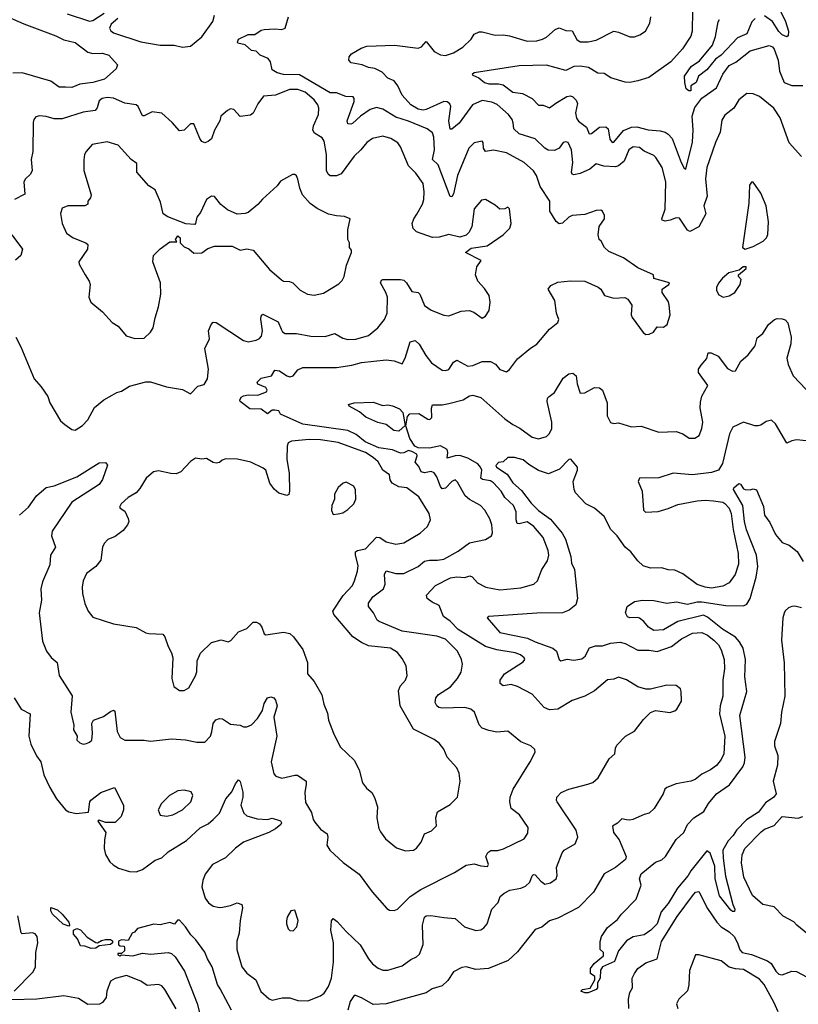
# Model space of a CAD drawing. Extents: x 2143765 to 2212931, y 878955 to 1017455.
# Tile 170 of 256: x 2149499 to 2154356, y 970142 to 976287. Entities that reach past the tile are written whole.
import ezdxf

# ---------------------------------------------------------------- set-up
doc = ezdxf.new("R2010")
doc.units = 0

msp = doc.modelspace()

# ---------------------------------------------------------------- linework, layer by layer
at = {"layer": '0CON20XD'}
for points in [[(2153696.7, 976345), (2153694.4, 976215), (2153685, 976184.2), (2153634, 976106), (2153560.4, 976025), (2153422.9, 975927.1), (2153355.3, 975904.7), (2153305, 975895.4), (2153275, 975896.9), (2153186, 975925), (2153145, 975951.9), (2153105, 975953.8), (2153048.1, 975988.1), (2152995, 975998.1), (2152955.2, 975994.8), (2152905, 975970.5), (2152785, 976003.3), (2152615, 975998.6), (2152335, 975956.2), (2152321.2, 975945), (2152325, 975940), (2152362.5, 975925), (2152399.2, 975895), (2152425, 975886.6), (2152485, 975886.7), (2152515, 975880), (2152575, 975834), (2152636.2, 975826.2), (2152696, 975796), (2152735, 975754), (2152765, 975754.3), (2152805, 975738), (2152843.2, 975766.8), (2152911.6, 975808.4), (2152935, 975812.2), (2152950.5, 975805), (2152970.8, 975785), (2152978.9, 975765), (2152966.9, 975705), (2152973.1, 975673.1), (2152985, 975653.8), (2153035, 975616.9), (2153052, 975575), (2153065, 975577.8), (2153115, 975616.1), (2153155, 975618.5), (2153169.6, 975605), (2153181.2, 975541.2), (2153195, 975520.6), (2153205, 975522.2), (2153265, 975594.7), (2153315, 975616.5), (2153348.5, 975618.5), (2153419.1, 975599.1), (2153495, 975592.8), (2153525, 975584.6), (2153545, 975572.1), (2153568.7, 975545), (2153624.6, 975395), (2153645, 975360), (2153655, 975354.2), (2153695, 975522.5), (2153700.4, 975599.6), (2153694.7, 975685.3), (2153711.4, 975738.6), (2153755, 975796.9), (2153845, 975861.5), (2153885, 975947.8), (2153925, 976000.8), (2153967.1, 976022.9), (2154055, 976093.3), (2154175, 976125.8), (2154195, 976118.6), (2154205, 976104), (2154229.7, 976035), (2154239, 975965), (2154268.8, 975895), (2154315, 975876.2), (2154383.9, 975876.1)], [(2154231.5, 976365), (2154277.1, 976275), (2154295.8, 976215), (2154293.8, 976186.2), (2154285, 976180), (2154255, 976193.5), (2154235, 976213.3), (2154195.6, 976275.6), (2154145, 976311.2)], [(2149425, 976305.4), (2149525, 976261.1), (2149725, 976186.6), (2149775, 976162.3), (2149845.3, 976145.3), (2149925, 976084.4), (2149955, 976076.9), (2150015, 976078.5), (2150055, 976065.6), (2150110, 976005), (2150100, 975980), (2150027.5, 975915), (2149955, 975894.5), (2149874.5, 975885.5), (2149825, 975864.3), (2149785, 975866), (2149745, 975865.8), (2149692.7, 975902.7), (2149515, 975956.5), (2149455.9, 975954.1)], [(2149794.5, 976324.5), (2149935, 976276.9), (2149955, 976282.2), (2150025, 976326.9)], [(2150110.6, 976295), (2150069.9, 976260.1), (2150058.5, 976235), (2150066.9, 976216.9), (2150084, 976205), (2150255, 976148.2), (2150375, 976128), (2150461.7, 976128.3), (2150515, 976115.5)], [(2150515, 976115.5), (2150565, 976121.1), (2150635, 976180.6), (2150704.3, 976275), (2150714.3, 976315)], [(2152807, 975093), (2152806.9, 975155), (2152746.2, 975246.2), (2152723.3, 975315), (2152705, 975344.3), (2152646.7, 975396.7), (2152535.3, 975455.3), (2152455, 975472.3), (2152405, 975464), (2152393.1, 975485), (2152391.2, 975521.2), (2152385, 975530), (2152335, 975518.5), (2152300, 975485), (2152229.6, 975315), (2152205, 975200), (2152195, 975182), (2152185, 975184.2), (2152110.5, 975380.5), (2152073.5, 975415), (2152087, 975475), (2152083.5, 975553.5), (2152075, 975581.4), (2152040, 975605), (2151923.7, 975653.7), (2151845, 975678), (2151765, 975728.7), (2151725, 975739.6), (2151685, 975727.3), (2151624.8, 975685.2), (2151575, 975640), (2151565, 975634.3), (2151545, 975636.7), (2151540.8, 975655), (2151585, 975777.5), (2151585.6, 975795), (2151578.8, 975805), (2151533.2, 975806.8), (2151475, 975829.7), (2151435, 975830.3), (2151245, 975942.4), (2151145.3, 975944.7), (2151106.2, 975955), (2151074, 975975), (2151064, 976025), (2151048, 976045), (2151000, 976065), (2150975, 976091.2), (2150944.3, 976094.3), (2150905, 976130.8), (2150860.7, 976140.7), (2150857.5, 976147.5), (2150863.8, 976165), (2150925, 976194), (2150965.7, 976194.3), (2151005, 976221.2), (2151023.4, 976226.6), (2151089.7, 976229.7), (2151134.1, 976225.9), (2151155, 976233.8), (2151175.8, 976304.2)], [(2154375.8, 975434.2), (2154298.1, 975518.1), (2154242.7, 975675), (2154204.4, 975735), (2154115, 975808.6), (2154075, 975824.2), (2154035, 975825.8), (2153985, 975788), (2153954.2, 975735), (2153898.3, 975691.7), (2153879.5, 975660.5), (2153867.8, 975585), (2153838.5, 975521.5), (2153784.7, 975365), (2153776.9, 975293.1), (2153786.8, 975185), (2153767.3, 975125), (2153778.2, 975075), (2153735.8, 974995), (2153680, 974965), (2153665, 974974), (2153615, 975048.9), (2153595, 975050), (2153556.6, 975036.6), (2153525, 975029.5), (2153505.9, 975035.9), (2153504.2, 975045), (2153525.4, 975105), (2153529.1, 975275), (2153506, 975365), (2153468, 975428), (2153455, 975439.2), (2153395, 975466.4), (2153365, 975489.5), (2153325, 975494.5), (2153298.2, 975475), (2153269.7, 975405), (2153235, 975374.7), (2153215, 975369.1), (2153142.3, 975372.3), (2153095, 975387.1), (2153055.3, 975354.7), (2152995, 975328.2), (2152955, 975318.6), (2152945, 975323.8), (2152941.5, 975335), (2152948.9, 975395), (2152942.1, 975475), (2152920.3, 975520.3), (2152905, 975525.8), (2152888.8, 975521.2), (2152863.8, 975486.2), (2152835, 975470), (2152795, 975472.5), (2152775, 975484.5), (2152714.1, 975544.1), (2152615, 975575.4), (2152581.1, 975605), (2152576.4, 975643.6), (2152570.6, 975665), (2152548.9, 975695), (2152478.2, 975758.2), (2152445, 975771.8), (2152385, 975782.8), (2152323.6, 975755), (2152239.6, 975640.4), (2152195, 975603.3), (2152185, 975603.3), (2152176.5, 975655), (2152188.4, 975745), (2152181.7, 975761.7), (2152165.7, 975775), (2152145, 975777.5), (2152035, 975727.1), (2152015, 975723.1), (2151985, 975728.6), (2151938, 975755), (2151885, 975815.8), (2151857.1, 975875), (2151835, 975905.8), (2151795, 975922), (2151759.8, 975959.8), (2151715, 975981.9), (2151675, 975988.8), (2151635, 976006.2), (2151567.8, 976017.8), (2151551.2, 976035), (2151554.1, 976055.9), (2151568.8, 976075), (2151629.7, 976110.3), (2151665, 976122.9), (2151837.5, 976127.5), (2151985, 976109.4), (2152005, 976117.5), (2152035, 976150), (2152085, 976088.8), (2152125, 976068.2), (2152155, 976063.1), (2152205, 976079.7), (2152264.3, 976115.7), (2152315.5, 976165), (2152335, 976197.1), (2152365, 976211.5), (2152385, 976211.8), (2152465, 976190.4), (2152515, 976192.1), (2152555, 976185.4), (2152665, 976152.5), (2152725, 976155.5), (2152761.2, 976165), (2152785, 976177.8), (2152839.2, 976225), (2152865, 976235.6), (2152905, 976220.6), (2152945, 976218), (2152975, 976162.5), (2152995, 976148.6), (2153045, 976148.1), (2153095, 976158.6), (2153205, 976215.6), (2153235, 976210), (2153305, 976180.6), (2153335, 976180), (2153368.1, 976191.9), (2153403.3, 976215), (2153429.2, 976265), (2153437.1, 976305)], [(2154086.3, 976293.7), (2154065.9, 976274.1), (2154035, 976198.5), (2153977.1, 976172.9), (2153875, 976064.7), (2153839.5, 976040.5), (2153785, 975974.4), (2153734.5, 975935.5), (2153717.9, 975895), (2153686.2, 975875), (2153685, 975842.2), (2153672.8, 975842.8), (2153657.5, 975855), (2153647.5, 975895), (2153646.2, 975935), (2153687.1, 975995), (2153739.9, 976030.1), (2153821.2, 976128.8), (2153838.6, 976181.4), (2153857, 976273), (2153865, 976288.6)], [(2149474, 974305), (2149505.6, 974245.6), (2149588.8, 974045), (2149633.8, 973995), (2149673.8, 973935), (2149688, 973895), (2149754.2, 973784.2), (2149779.7, 973759.7), (2149825, 973730), (2149845, 973726), (2149891.2, 973755), (2149925, 973788.8), (2149965, 973866), (2150024.4, 973915.6), (2150075, 973944), (2150105, 973961.4), (2150135, 973968), (2150185, 973998.9), (2150286.4, 974026.4), (2150315, 974026.2), (2150415, 973996.7), (2150515, 973980), (2150565, 973952.5), (2150609.5, 974000.5), (2150649.1, 974010.9), (2150670.6, 974045), (2150676.7, 974105), (2150653.1, 974235), (2150683.1, 974295), (2150677.5, 974345), (2150692.5, 974385), (2150705, 974400), (2150725, 974398), (2150895, 974285.7), (2150925, 974275.7), (2150975, 974286.9), (2150995, 974296.9), (2151008.1, 974311.9), (2151013.6, 974345), (2151002.8, 974417.2), (2151005, 974437.5), (2151015, 974448.8), (2151112.2, 974402.2), (2151130.8, 974355), (2151138.5, 974338.5), (2151155, 974328.2), (2151225, 974329.6), (2151315, 974312.7), (2151405, 974310), (2151465, 974327.8), (2151515, 974300), (2151545, 974290.6), (2151595, 974293.3), (2151675, 974316.9), (2151734, 974365), (2151774, 974415), (2151791.1, 974455), (2151792.9, 974555), (2151783.6, 974585), (2151749.4, 974645), (2151755, 974661.2), (2151765, 974665.6), (2151875, 974665.5), (2151895, 974660.6), (2151912.9, 974645), (2151945, 974590.8), (2151985, 974583.8), (2151995, 974574), (2152025, 974504.4), (2152065, 974474.3), (2152145, 974442.5), (2152175, 974438), (2152253, 974467), (2152302.3, 974472.3), (2152332.3, 974462.3), (2152385, 974423.3), (2152405, 974437.5), (2152427.7, 974472.3), (2152434, 974525), (2152428, 974565), (2152399.3, 974609.3), (2152357.5, 974655), (2152342, 974695), (2152351.2, 974745), (2152377.5, 974785), (2152280, 974835), (2152315, 974861.2), (2152415, 974876), (2152515, 974944), (2152536.7, 974965), (2152556.2, 974985), (2152565.8, 975015), (2152555, 975107.5), (2152545, 975117.5), (2152525, 975106.7), (2152495, 975104), (2152465, 975130), (2152405, 975164), (2152379.2, 975160.8), (2152335, 975107.5), (2152319.2, 974995), (2152301.1, 974958.9), (2152285, 974942), (2152245, 974930), (2152175, 974945.6), (2152115, 974930.6), (2152075, 974927.8), (2151975, 974963.1), (2151954.1, 974984.1), (2151947.5, 975015), (2151957.5, 975045), (2151977.4, 975072.6), (2152011.9, 975135), (2152020.6, 975165), (2152023.2, 975213.2), (2152015.6, 975265), (2151970.2, 975330.2), (2151925.4, 975375.4), (2151874.2, 975494.2), (2151858.3, 975518.3), (2151815, 975546), (2151765, 975560), (2151700, 975545), (2151665, 975521.4), (2151627.8, 975475), (2151585, 975435.7), (2151504.6, 975325.4), (2151475, 975313.3), (2151435, 975312.5), (2151422.4, 975322.4), (2151412.1, 975345), (2151412.6, 975445), (2151399.3, 975529.3), (2151385, 975550.6), (2151338.9, 975578.9), (2151327.7, 975597.7), (2151331.3, 975625), (2151362.1, 975695), (2151364.5, 975735), (2151359.1, 975755), (2151335, 975787.9), (2151280.5, 975835), (2151235, 975851.2), (2151181.3, 975851.3), (2151095, 975815.5), (2151020.5, 975809.5), (2150985, 975762.9), (2150956.2, 975703.8), (2150938.8, 975691.2), (2150875, 975682.5), (2150835, 975726.2), (2150815, 975730), (2150795, 975720.8), (2150754.5, 975685.5), (2150748, 975655), (2150715, 975596.7), (2150695.5, 975544.5), (2150675, 975526), (2150655, 975518.8), (2150636.1, 975526.1), (2150623.3, 975545), (2150585, 975637.5), (2150565, 975636.7), (2150525, 975596.7), (2150495, 975593.3), (2150450, 975645), (2150385, 975702.9), (2150325, 975711.4), (2150275, 975687.5), (2150265, 975688), (2150238.6, 975745), (2150226.2, 975755), (2150155, 975766.9), (2150085, 975796.7), (2150045, 975801.4), (2150012.5, 975795), (2149995, 975780.8), (2149982, 975738), (2149968.9, 975721.1), (2149895, 975710), (2149765, 975668.2), (2149715, 975667.5), (2149665, 975683.6), (2149623.1, 975686.9), (2149599.5, 975680.5), (2149588, 975665), (2149582.9, 975645), (2149580, 975465), (2149571.2, 975415), (2149576.2, 975345), (2149567.3, 975322.7), (2149535, 975293.8), (2149524.4, 975275), (2149530.9, 975199.1), (2149465.8, 975165)], [(2150216.4, 974296.4), (2150275, 974298.8), (2150315, 974336.7), (2150330.8, 974365), (2150343.2, 974426.8), (2150365.6, 974494.4), (2150378.6, 974575), (2150378, 974645), (2150330, 974775), (2150333.3, 974815), (2150375, 974857.5), (2150435, 974900), (2150478.3, 974901.7), (2150470, 974915), (2150485, 974937.5), (2150500, 974925), (2150500, 974895), (2150525, 974870), (2150555, 974857.5), (2150585, 974830), (2150635, 974832.5), (2150671.7, 974858.3), (2150715, 974873.3), (2150825, 974873.3), (2150875, 974848), (2150915, 974856), (2150955, 974848.8), (2151058.3, 974728.3), (2151132.9, 974662.9), (2151145, 974655.7), (2151183, 974653), (2151203.3, 974645), (2151248.3, 974598.3), (2151295, 974574), (2151335, 974568), (2151395, 974580.8), (2151490.5, 974639.5), (2151510.5, 974659.5), (2151524, 974685), (2151538.6, 974755), (2151569.2, 974835), (2151567.9, 974847.9), (2151556, 974865), (2151556.2, 974895), (2151546.2, 974915), (2151546.2, 974975), (2151560, 975045), (2151525, 975058.8), (2151475, 975062), (2151425, 975074.2), (2151355, 975108.9), (2151310.8, 975140.8), (2151263.1, 975195), (2151245.6, 975235), (2151235, 975292.5), (2151225, 975313.3), (2151215, 975320), (2151200, 975320), (2151125, 975278.8), (2151105, 975250), (2151013, 975167), (2150985, 975133.3), (2150925, 975083.3), (2150905, 975076.7), (2150855, 975073.3), (2150795, 975100), (2150753.6, 975133.6), (2150715, 975183.3), (2150695, 975186.2), (2150663.8, 975165), (2150625.9, 975084.1), (2150603.8, 975055), (2150596.7, 975015), (2150590.7, 975009.3), (2150535, 975012.2), (2150423, 975057), (2150394.2, 975075), (2150378.3, 975148.3), (2150343.3, 975225), (2150305, 975250), (2150229.2, 975335), (2150229.7, 975389.7), (2150193.7, 975413.7), (2150113.3, 975505), (2150045, 975524), (2149951.3, 975508.7), (2149913.8, 975465), (2149903.8, 975445), (2149898.3, 975411.7), (2149900, 975345), (2149944.2, 975195), (2149940, 975175), (2149923.8, 975155), (2149923.8, 975135), (2149905.4, 975124.6), (2149798.8, 975125), (2149765, 975110), (2149752.9, 975077.1), (2149764.3, 975015), (2149790, 974955), (2149833.3, 974925), (2149912.5, 974895), (2149923.9, 974883.9), (2149921.2, 974855), (2149868.8, 974775), (2149870.5, 974760.5), (2149906.7, 974695), (2149933.3, 974655), (2149938.8, 974635), (2149931.2, 974555), (2149942.5, 974525), (2150015, 974463.8), (2150075, 974396.7), (2150113.9, 974373.9), (2150162.5, 974315), (2150216.4, 974296.4)], [(2154025, 974854.4), (2154075, 974872.1), (2154136.7, 974905), (2154157.5, 974925), (2154165.8, 974945.8), (2154170, 975025), (2154156, 975125), (2154123.3, 975205), (2154075, 975272.5), (2154065, 975272.5), (2154052, 975255), (2154047.7, 975142.3), (2154008.8, 974865), (2154025, 974854.4)], [(2149497.5, 973195), (2149553.1, 973245), (2149604, 973316), (2149665, 973367.1), (2149715, 973377.5), (2149855, 973434.5), (2149995, 973520.8), (2150035, 973522.5), (2150046.7, 973506.7), (2150015, 973416.7), (2149994.5, 973385.5), (2149825, 973275.7), (2149701.5, 973095), (2149696.7, 973065), (2149721.4, 972995), (2149691.4, 972945), (2149687.1, 972885), (2149641.9, 972778.1), (2149631.9, 972735), (2149634.3, 972665), (2149621.4, 972585), (2149640.8, 972409.2), (2149665.7, 972345), (2149695, 972305.8), (2149732.5, 972275), (2149745.8, 972195), (2149827.4, 972067.4), (2149818.8, 971965), (2149836.7, 971885), (2149833.8, 971855), (2149856.7, 971815), (2149855, 971790), (2149873.9, 971773.9), (2149895, 971766.2), (2149915, 971770), (2149935, 971777.1), (2149949.4, 971790.6), (2149954.2, 971835), (2149948.6, 971895), (2149958.8, 971915), (2150022.7, 971937.3), (2150065, 971970), (2150085, 971977.5), (2150091.7, 971971.7), (2150106.5, 971845), (2150126.4, 971806.4), (2150155, 971790), (2150275, 971790), (2150315, 971783.3), (2150445, 971799.2), (2150532.6, 971792.6), (2150605, 971778), (2150655, 971778.8), (2150689.2, 971815), (2150697.2, 971842.8), (2150705, 971893.8), (2150723.2, 971916.8), (2150745, 971926.2), (2150765, 971924), (2150815, 971890.8), (2150875, 971884), (2150895, 971874), (2150915, 971872.9), (2150945, 971885.6), (2150981.9, 971925), (2151013.5, 971975), (2151025, 972018.8), (2151045, 972053.8), (2151065, 972060), (2151085, 972054), (2151095, 972040), (2151104.4, 972005), (2151084.7, 971935), (2151103.6, 971815), (2151068.1, 971655), (2151085, 971580), (2151096.7, 971565), (2151135, 971554.4), (2151215, 971573.1), (2151231.7, 971571.7), (2151285.6, 971535.6), (2151287.1, 971515), (2151276.8, 971463.2), (2151281.7, 971401.7), (2151319.8, 971339.8), (2151330, 971295), (2151339.5, 971279.5), (2151375, 971236), (2151418, 971205), (2151422, 971185), (2151414.2, 971135), (2151433.4, 971103.4), (2151517.2, 971027.2), (2151617.5, 970955), (2151697.5, 970845), (2151789.1, 970739.1), (2151805, 970729.2), (2151835, 970727.5), (2151856.2, 970735), (2151935.4, 970814.6), (2152001.6, 970858.4), (2152211.2, 970965), (2152285, 971010.8), (2152335, 971018.8), (2152375, 971006.2), (2152417, 971003), (2152422.5, 971015), (2152406.2, 971065), (2152419.5, 971090.5), (2152437.5, 971102.5), (2152482.1, 971102.1), (2152516.7, 971113.3), (2152645, 971174.2), (2152669.3, 971210.7), (2152670.6, 971245), (2152616.7, 971325), (2152565.7, 971365), (2152555.6, 971405), (2152559.5, 971435), (2152576.5, 971485), (2152684.2, 971655), (2152713.8, 971715), (2152711.7, 971731.7), (2152687.5, 971755), (2152625, 971781.2), (2152545, 971847.5), (2152475, 971840), (2152425, 971850), (2152385, 971865.8), (2152365.5, 971885.5), (2152335.6, 971965), (2152313.8, 971985), (2152275, 971993.5), (2152135, 971990), (2152114.6, 971994.6), (2152102, 972005), (2152091.4, 972025), (2152094.5, 972055.5), (2152112, 972075), (2152185.9, 972124.1), (2152230, 972175), (2152252, 972215), (2152261.4, 972265), (2152255.7, 972295), (2152230, 972345), (2152155, 972420.5), (2152100.6, 972440.6), (2151885, 972470), (2151740.9, 972530.9), (2151729.5, 972539.5), (2151706.2, 972585), (2151674, 972625), (2151675.7, 972645), (2151701.4, 972685), (2151767.8, 972735), (2151779.1, 972765), (2151775.5, 972825), (2151785, 972847.5), (2151845, 972830), (2151895, 972830.7), (2151985, 972873.8), (2152025, 972906.9), (2152055, 972914.6), (2152105, 972913.6), (2152145, 972920.9), (2152235, 972970.6), (2152305, 973022.2), (2152405, 973043.8), (2152442.5, 973065), (2152447.5, 973085), (2152444, 973135), (2152431.7, 973171.7), (2152400, 973225), (2152373.8, 973255), (2152305, 973292.2), (2152277.5, 973315), (2152230.2, 973400.2), (2152215, 973414.3), (2152195, 973405.6), (2152155, 973363.8), (2152135, 973358.5), (2152123.6, 973373.6), (2152102.1, 973435), (2152085, 973459.3), (2152065, 973466.7), (2152025, 973459.8), (2152003.8, 973465), (2151988.4, 973498.4), (2151965.6, 973525), (2151978.2, 973565), (2151975.4, 973575), (2151945, 973592.9), (2151925, 973597.6), (2151895, 973583.8), (2151875, 973581.5), (2151825, 973603.3), (2151739.4, 973615), (2151655, 973652.9), (2151598.8, 973698.8), (2151545, 973722.3), (2151265, 973763), (2151126.7, 973825), (2151116, 973846), (2151090.6, 973850.6), (2151075, 973849.5), (2151045, 973826.5), (2151005, 973855.4), (2150935, 973857.5), (2150874.4, 973904.4), (2150873.1, 973913.1), (2150879.7, 973930.3), (2150895, 973940.6), (2150925, 973945.5), (2150985, 973943.1), (2151038, 973965), (2151042.5, 973975), (2151035, 973992), (2150985, 974012), (2150980, 974025), (2151005, 974050), (2151070, 974065), (2151089.7, 974100.3), (2151118.8, 974095), (2151165, 974064.4), (2151185, 974059.2), (2151205, 974064), (2151235, 974102), (2151265, 974115.8), (2151475, 974116.4), (2151570.4, 974130.4), (2151632.2, 974147.8), (2151785, 974164.6), (2151835, 974157.9), (2151885, 974139.2), (2151903.8, 974175), (2151935, 974276.7), (2151965, 974284.2), (2151991.2, 974261.2), (2152031.9, 974191.9), (2152067.5, 974145), (2152135, 974099.2), (2152155, 974097.5), (2152175, 974104), (2152205, 974149.2), (2152225, 974161.4), (2152295, 974125.4), (2152325, 974129.5), (2152385, 974154.6), (2152435, 974154.5), (2152467, 974137), (2152494.2, 974104.2), (2152535, 974090), (2152555, 974103.3), (2152605, 974170.8), (2152685, 974236.7), (2152725, 974261.2), (2152805, 974356.2), (2152855, 974397.5), (2152861.2, 974415), (2152847.5, 974455), (2152837.1, 974535), (2152796.2, 974605), (2152812.7, 974627.3), (2152855, 974648.6), (2152935, 974658.1), (2153024.5, 974654.5), (2153107.9, 974617.9), (2153123.3, 974605), (2153146.7, 974566.7), (2153205, 974550), (2153273, 974553), (2153293, 974543), (2153317.5, 974505), (2153313.8, 974445), (2153319.3, 974429.3), (2153387.5, 974335), (2153405, 974323.3), (2153426.4, 974323.6), (2153453, 974337), (2153475, 974370), (2153515, 974367.5), (2153537.5, 974385), (2153556.2, 974445), (2153550, 974505), (2153546.1, 974526.1), (2153507.5, 974585), (2153507.5, 974605), (2153547.5, 974635), (2153552.5, 974645), (2153455, 974672.5), (2153452.5, 974695), (2153355, 974738.6), (2153265, 974800.6), (2153175, 974840), (2153148, 974865), (2153126.2, 974905), (2153113.3, 974915), (2153107.5, 974945), (2153114.2, 974995.8), (2153146.7, 975045), (2153146.7, 975065), (2153135, 975092.5), (2153125, 975097.5), (2153095, 975096.2), (2153025, 975072), (2152945.9, 975065.9), (2152925, 975054.4), (2152885, 975016.7), (2152865, 975012.2), (2152845, 975028.1), (2152807, 975093)], [(2149450, 974945), (2149515.7, 974855), (2149505.8, 974815), (2149473.7, 974786.3)], [(2153886.4, 974556.4), (2153925, 974563.3), (2153960, 974585), (2153993.8, 974635), (2154000, 974665), (2153982.5, 974685), (2153982.5, 974695), (2154030, 974735), (2154030, 974745), (2154012.5, 974745), (2153987, 974723), (2153923.1, 974706.9), (2153882.5, 974675), (2153857.5, 974642.5), (2153846.7, 974615), (2153846.4, 974596.4), (2153860.5, 974570.5), (2153886.4, 974556.4)], [(2152801.2, 973935), (2152835, 973961.4), (2152889.5, 974050.5), (2152925, 974077.5), (2152950.5, 974080.5), (2152970, 974065), (2152975.7, 974015), (2152995, 973956.7), (2153025, 973959.2), (2153085, 973990.8), (2153115, 973989.2), (2153135.4, 973975.4), (2153163.1, 973895), (2153163.8, 973815), (2153185, 973773.3), (2153205, 973766.7), (2153235, 973771.2), (2153315, 973745.8), (2153375, 973750.6), (2153485, 973713.3), (2153595, 973716), (2153635, 973702), (2153675, 973676.2), (2153710, 973675), (2153737.3, 973692.7), (2153754.2, 973735.8), (2153760, 973775), (2153744.4, 973865), (2153745, 973900), (2153753.4, 973936.6), (2153790.8, 974005), (2153732.5, 974085), (2153733.8, 974105), (2153749.6, 974130.4), (2153786.4, 974173.6), (2153793, 974207), (2153811.5, 974208.5), (2153856.4, 974186.4), (2153915, 974109.2), (2153945, 974094.3), (2153965, 974096), (2153997.5, 974155), (2154043.3, 974195), (2154087.7, 974252.3), (2154099.3, 974300.7), (2154135, 974328), (2154170, 974385), (2154207.5, 974415), (2154225, 974422), (2154255, 974420.8), (2154275, 974413.8), (2154290, 974395), (2154312, 974305), (2154309.2, 974265), (2154284, 974175), (2154292, 974135), (2154324, 974065), (2154405, 973978.8)], [(2149465, 972053.8), (2149508, 971985), (2149564, 971955), (2149556.7, 971815), (2149568.9, 971765), (2149603.1, 971693.1), (2149631.5, 971655), (2149650, 971575), (2149686.9, 971495), (2149729.2, 971425), (2149785, 971356.2), (2149805, 971343.8), (2149852.3, 971332.3), (2149927.9, 971342.1), (2149936.6, 971405), (2149943.2, 971416.8), (2150005, 971464.8), (2150090, 971495), (2150145.8, 971385.8), (2150146.4, 971355), (2150131.4, 971315), (2150095, 971277.3), (2150035, 971276), (2149995, 971290.3), (2149987.1, 971285), (2150035.5, 971215), (2150028.1, 971168.1), (2150025.7, 971114.3), (2150035, 971076.7), (2150061.1, 971031.1), (2150081.7, 971011.7), (2150115, 970991.9), (2150185, 970970), (2150225, 970969.4), (2150265, 970984.3), (2150345, 971041.9), (2150385, 971055.7), (2150425.9, 971094.1), (2150539.4, 971165), (2150625, 971243.3), (2150675, 971268.6), (2150705.4, 971294.6), (2150744.6, 971335.4), (2150785.5, 971425), (2150822.7, 971467.3), (2150845, 971518.8), (2150865, 971543.3), (2150875, 971532.5), (2150890.4, 971465), (2150890.4, 971435), (2150878.8, 971385), (2150896.9, 971335), (2150915, 971318.6), (2150980.3, 971300.3), (2151044.3, 971295.7), (2151075, 971304.3), (2151125, 971286.4), (2151132.9, 971275), (2151128.1, 971265), (2151095, 971238.1), (2151054, 971215), (2150896, 971154), (2150845, 971116.8), (2150783.8, 971056.2), (2150702.5, 971015), (2150655.4, 970955), (2150640.8, 970915), (2150636.2, 970875), (2150655.5, 970805.5), (2150677.5, 970775), (2150705, 970754.4), (2150745, 970745.6), (2150765, 970747.8), (2150815, 970758.1), (2150855.7, 970775.7), (2150884.3, 970764.3), (2150889.4, 970745), (2150874.7, 970665), (2150868.5, 970585), (2150854.6, 970535.4), (2150854.5, 970485), (2150885.6, 970375), (2150915, 970336), (2150972, 970295), (2151002.8, 970222.8), (2151055, 970175.6), (2151075, 970168.1), (2151136.8, 970183.2), (2151183.2, 970183.2), (2151235, 970165.8), (2151296.8, 970163.2), (2151376.2, 970195), (2151397.4, 970212.6), (2151425, 970253.8), (2151443.6, 970305), (2151455.8, 970405), (2151455.9, 970525), (2151440.4, 970605), (2151445, 970662.5), (2151455, 970676.7), (2151479.8, 970659.8), (2151535, 970595.6), (2151622.8, 970512.8), (2151675, 970426.2), (2151700.8, 970395), (2151735, 970366.9), (2151765, 970355.7), (2151795, 970354.4), (2151885, 970383.1), (2151938.5, 970421.5), (2151975, 970438.1), (2151992.5, 970455), (2152016.5, 970515), (2152010.9, 970635), (2152025, 970685.7), (2152035, 970693.3), (2152064.6, 970695.4), (2152145.7, 970684.3), (2152215, 970678.1), (2152274.6, 970624.6), (2152345, 970603.3), (2152375, 970606.7), (2152395, 970618.6), (2152414.3, 970645), (2152445, 970736.2), (2152483.6, 970776.4), (2152496.2, 970815), (2152521.2, 970835), (2152556.6, 970853.4), (2152625, 970866.5), (2152655, 970880), (2152681.5, 970905), (2152695.5, 970944.5), (2152705, 970951.9), (2152715, 970950), (2152750.2, 970910.2), (2152775, 970892.5), (2152810.3, 970899.7), (2152845.5, 970924.5), (2152852, 970945), (2152847.5, 970995), (2152882, 971088), (2152895, 971103.1), (2152965, 971144.2), (2152981.4, 971185), (2152969.4, 971229.4), (2152852.5, 971405), (2152847.5, 971415), (2152850, 971435), (2152877, 971463), (2152924.6, 971485.4), (2153043.8, 971516.2), (2153075, 971526.9), (2153107.5, 971555), (2153175.7, 971674.3), (2153211.2, 971705), (2153215, 971740), (2153225, 971760), (2153277.5, 971815), (2153335, 971846.7), (2153390.5, 971919.5), (2153435, 971963.3), (2153465, 971976.7), (2153555, 971963.3), (2153586.1, 971973.9), (2153597.5, 971985), (2153628, 972035), (2153626.2, 972095), (2153620.7, 972110.7), (2153595, 972131.2), (2153535, 972134), (2153435, 972108.8), (2153405, 972108), (2153355, 972124.2), (2153285, 972167.1), (2153235, 972184), (2153205, 972171.4), (2153165, 972167.1), (2153085, 972098.1), (2153025, 972064.4), (2152945, 972037.8), (2152856.4, 971983.6), (2152805, 971978.9), (2152770, 971995), (2152752.9, 972015), (2152695, 972078.1), (2152604.2, 972125), (2152565, 972137.5), (2152515, 972129.4), (2152495.8, 972145), (2152496.9, 972165), (2152524, 972205), (2152640.3, 972279.7), (2152649.2, 972295), (2152645.8, 972305), (2152622.2, 972322.2), (2152588.8, 972335), (2152475, 972353.5), (2152404.8, 972374.8), (2152235, 972480.5), (2152185, 972533.4), (2152143.3, 972563.3), (2152115, 972632), (2152071.7, 972651.7), (2152040.8, 972675), (2152036, 972695), (2152091.9, 972755), (2152186.1, 972803.9), (2152225, 972810.9), (2152275, 972806.5), (2152307.2, 972817.2), (2152320.8, 972810.8), (2152355, 972773.5), (2152405.9, 972745.9), (2152495, 972727.9), (2152625, 972741.1), (2152705.4, 972764.6), (2152730, 972785), (2152757.1, 972855), (2152790.5, 972909.5), (2152799.1, 972945), (2152796.4, 972975), (2152765, 973055.8), (2152707.3, 973125), (2152665, 973153.3), (2152615, 973140.4), (2152602.5, 973142.5), (2152595.3, 973165), (2152595.6, 973215.6), (2152579.6, 973255), (2152525, 973304.6), (2152502.4, 973345), (2152455, 973396.2), (2152435, 973408.4), (2152387, 973417), (2152375.6, 973425), (2152381.1, 973475), (2152374, 973495), (2152356.2, 973515), (2152295, 973550), (2152245, 973566.4), (2152215.3, 973565.3), (2152165, 973550), (2152169.8, 973585), (2152165.3, 973605), (2152125, 973626.7), (2152055, 973612.5), (2151985, 973614.8), (2151963.2, 973625), (2151933.3, 973673.3), (2151907.3, 973752.7), (2151918.9, 973811.1), (2151932.7, 973827.3), (2151989.1, 973829.1), (2152045, 973794.4), (2152057.5, 973792.5), (2152070, 973805), (2152066.9, 973863.1), (2152075, 973883.8), (2152135, 973883.3), (2152175, 973891.1), (2152265, 973914.4), (2152305, 973939.4), (2152325, 973943.3), (2152375, 973929.2), (2152525, 973795.5), (2152575, 973760.5), (2152618.8, 973738.8), (2152695, 973682.5), (2152735, 973671.1), (2152785, 973685.7), (2152804.6, 973705.4), (2152818.8, 973735), (2152819.1, 973775), (2152788.8, 973905), (2152792.5, 973925), (2152801.2, 973935)], [(2151865, 973718.1), (2151833.6, 973723.6), (2151785, 973760.6), (2151732.7, 973772.7), (2151657.4, 973807.4), (2151619.7, 973839.7), (2151553.3, 973875), (2151550, 973885), (2151585, 973895.4), (2151705, 973901.1), (2151765, 973878.6), (2151795, 973884.3), (2151825, 973878.1), (2151867.9, 973857.9), (2151889.4, 973835), (2151903.1, 973755), (2151865, 973718.1)], [(2154525.9, 973645.9), (2154345, 973665.6), (2154315, 973659.2), (2154285, 973643.3), (2154214.4, 973764.4), (2154188.3, 973788.3), (2154155, 973780), (2154122.7, 973757.3), (2154105, 973752), (2154085, 973752.5), (2154015, 973774.5), (2153947.8, 973745), (2153926.7, 973703.3), (2153882.4, 973517.6), (2153857.3, 973475), (2153815, 973460.3), (2153695, 973447.2), (2153575, 973456.2), (2153485, 973428.2), (2153365, 973425.8), (2153356.2, 973405), (2153381.1, 973345), (2153391.4, 973225), (2153403.2, 973213.2), (2153481.7, 973218.3), (2153545, 973235.4), (2153605, 973262), (2153725.2, 973284.8), (2153775, 973289.2), (2153827.5, 973285), (2153885, 973275.8), (2153898.5, 973268.5), (2153925, 973237.5), (2153936.2, 973205), (2153949.5, 973105), (2153980, 972955), (2153982, 972888), (2153962.7, 972825), (2153925, 972773.1), (2153885, 972752.1), (2153815, 972738.7), (2153775, 972744.6), (2153725, 972761.5), (2153635, 972828.2), (2153585, 972852.3), (2153545, 972854.4), (2153505, 972865.8), (2153435, 972864), (2153388.8, 972878.8), (2153355, 972908.8), (2153311.2, 972965), (2153276.7, 972995), (2153225.8, 973065), (2153185.6, 973105), (2153145, 973187.1), (2153085, 973237.5), (2153030.8, 973265), (2152965.8, 973335), (2152957.1, 973355), (2152952, 973405), (2152978.5, 973475), (2152979.4, 973495), (2152937.5, 973545), (2152925, 973542.5), (2152867.3, 973482.7), (2152797.9, 973452.1), (2152735, 973474.5), (2152675, 973510.9), (2152640.5, 973540.5), (2152585, 973555.6), (2152545, 973553.8), (2152515, 973527.5), (2152485, 973522.5), (2152470, 973505), (2152473.3, 973495), (2152540.4, 973450.4), (2152575, 973397.5), (2152629, 973349), (2152688.8, 973268.8), (2152734.5, 973224.5), (2152809.8, 973169.8), (2152882.9, 973082.9), (2152904.8, 973044.8), (2152936.5, 972936.5), (2152941.3, 972895), (2152960.8, 972855), (2152979.2, 972675), (2152967.9, 972635), (2152927.3, 972602.7), (2152885, 972585.9), (2152725, 972582.2), (2152425, 972563.3), (2152414.2, 972555), (2152495, 972461.7), (2152666.8, 972426.8), (2152715, 972403.4), (2152825.8, 972365), (2152846.9, 972345), (2152864, 972294), (2152875, 972286), (2152915, 972297.1), (2152955, 972289.2), (2153005, 972298.9), (2153026.4, 972315), (2153053.5, 972366.5), (2153090.7, 972379.3), (2153135, 972378.5), (2153185, 972396), (2153245, 972402.3), (2153275, 972394.6), (2153355, 972351.5), (2153425, 972351.5), (2153475, 972344.5), (2153565, 972375.5), (2153628, 972422), (2153695, 972459.2), (2153755, 972462.9), (2153790, 972445), (2153828.2, 972415), (2153857.9, 972385), (2153875.4, 972355), (2153894.6, 972295), (2153895.4, 972235), (2153886.1, 972165), (2153885.5, 972065.5), (2153868.2, 972005), (2153864.6, 971955.4), (2153898.5, 971815), (2153891.8, 971705), (2153875, 971669.2), (2153845, 971632.5), (2153808.8, 971605), (2153755, 971578.1), (2153712, 971545), (2153685, 971534.5), (2153595, 971517.5), (2153535, 971494.3), (2153524.3, 971485), (2153512.9, 971455), (2153456.2, 971363.8), (2153426.2, 971335), (2153395, 971327.5), (2153323.9, 971296.1), (2153305, 971291.2), (2153284.3, 971294.3), (2153255, 971298.8), (2153227.3, 971272.7), (2153196, 971254), (2153203.3, 971215), (2153237.8, 971167.8), (2153281.9, 971065), (2153277.5, 971045), (2153215.8, 970995), (2153144.5, 970955.5), (2153078.3, 970841.7), (2152985, 970746), (2152855, 970679.2), (2152805, 970662.5), (2152755.5, 970624.5), (2152715, 970608), (2152605, 970469.2), (2152546.7, 970415), (2152424.4, 970365.6), (2152345, 970360), (2152285, 970375.8), (2152257.5, 970372.5), (2152205.8, 970344.2), (2152169.6, 970290.4), (2152135, 970258.1), (2152072, 970238), (2152035, 970213.5), (2151785, 970144.4), (2151705, 970140), (2151635, 970180), (2151595, 970198), (2151585, 970196.7), (2151561.4, 970158.6), (2151545.3, 970104.7)], [(2151905, 971100.8), (2151955, 971104.2), (2151975, 971116.2), (2152003.8, 971155), (2152024.3, 971205.7), (2152067.5, 971225), (2152100, 971255), (2152094, 971305), (2152105.9, 971344.1), (2152185, 971389.2), (2152230, 971435), (2152247.5, 971535), (2152240.8, 971585), (2152225, 971618), (2152165.8, 971685), (2152144, 971735), (2152115, 971772), (2152085, 971794.2), (2151955, 971860), (2151872.5, 972005), (2151861.3, 972098.7), (2151872.8, 972127.2), (2151905.6, 972165), (2151917.1, 972195), (2151910.8, 972255), (2151885, 972301.2), (2151855, 972337.1), (2151811.2, 972365), (2151675, 972379.6), (2151630.4, 972400.4), (2151576.5, 972436.5), (2151459.4, 972575), (2151452.2, 972595), (2151516.8, 972693.2), (2151574.5, 972755), (2151587.7, 972785), (2151606.2, 972845), (2151609.8, 972880.2), (2151592.9, 972945), (2151594.4, 972965), (2151606.2, 972973.8), (2151656.1, 972983.9), (2151725, 973057.1), (2151745, 973056.2), (2151785, 973029.1), (2151845, 973013.1), (2151895, 973021.9), (2151997.8, 973082.2), (2152042.5, 973125), (2152060.8, 973165), (2152054, 973205), (2151988.6, 973308.6), (2151915, 973365.5), (2151865, 973372.5), (2151821.9, 973395), (2151809.2, 973415), (2151805, 973446), (2151765, 973475.6), (2151735, 973527.3), (2151703.8, 973555), (2151655.5, 973585), (2151485, 973648.3), (2151375, 973665.7), (2151305, 973666.2), (2151193.6, 973656.4), (2151174.5, 973645.5), (2151168.1, 973625), (2151166.3, 973543.7), (2151180.8, 973455), (2151181.2, 973345), (2151177, 973323), (2151165, 973317.5), (2151115, 973332.5), (2151087, 973357), (2151060, 973395), (2151033.8, 973475), (2151018.8, 973488.8), (2150940, 973525), (2150857.5, 973545), (2150785, 973546), (2150761.7, 973538.3), (2150745, 973522.5), (2150725, 973518.8), (2150705, 973523.3), (2150665, 973547.5), (2150636.1, 973543.9), (2150595, 973550), (2150565, 973530.8), (2150504.2, 973465), (2150475, 973453.3), (2150442.5, 973455), (2150365, 973472.3), (2150334.3, 973465), (2150288.5, 973425), (2150248.9, 973361.1), (2150225, 973334), (2150175, 973305.7), (2150131.4, 973265), (2150122.5, 973245), (2150125, 973237.5), (2150155, 973220), (2150176, 973175), (2150179.2, 973155), (2150172, 973135), (2150145, 973098.8), (2150095, 973061.2), (2150047.9, 973042.1), (2150025, 973018.8), (2150015.6, 972995), (2150005, 972913.8), (2149975, 972874.2), (2149915, 972831.2), (2149894.2, 972785), (2149889.2, 972745), (2149890.8, 972705), (2149905, 972642.5), (2149926, 972595), (2149955, 972558), (2150085, 972517.5), (2150225, 972494.3), (2150285, 972461.2), (2150305, 972456.2), (2150391.7, 972451.7), (2150404, 972435), (2150424.2, 972375), (2150446, 972335), (2150454, 972305), (2150448.8, 972175), (2150460, 972125), (2150495, 972100), (2150525, 972100), (2150555, 972117.5), (2150595, 972192.5), (2150603.6, 972216.4), (2150606.7, 972285), (2150626.2, 972333.8), (2150695, 972400), (2150755, 972416.7), (2150800, 972405), (2150816.4, 972413.6), (2150865, 972467.5), (2150915, 972486.7), (2150955, 972527.5), (2150976.4, 972526.4), (2150995, 972517.5), (2151010, 972495), (2151023.3, 972455), (2151035, 972447.5), (2151145, 972465.6), (2151185, 972455.7), (2151206.4, 972436.4), (2151265.5, 972355.5), (2151294.4, 972275), (2151294.2, 972204.2), (2151335, 972156.7), (2151383.9, 972073.9), (2151396.7, 972015), (2151419.3, 971959.3), (2151426.2, 971915), (2151456.4, 971833.6), (2151498.3, 971748.3), (2151585.7, 971665.7), (2151616, 971605), (2151636.7, 971525), (2151661.7, 971491.7), (2151695, 971463.3), (2151713, 971433), (2151730.6, 971375), (2151727.1, 971305), (2151738.8, 971238.8), (2151749.5, 971219.5), (2151781.2, 971175), (2151849.1, 971119.1), (2151905, 971100.8)], [(2151455, 973200), (2151485, 973203.3), (2151515, 973210), (2151545, 973230), (2151583.3, 973265), (2151596.7, 973295), (2151593, 973353), (2151582.5, 973375), (2151535, 973400), (2151516.4, 973393.6), (2151485, 973367.5), (2151462.5, 973325), (2151462.5, 973295), (2151446.7, 973255), (2151443.3, 973223.3), (2151455, 973200)], [(2154375, 972616.1), (2154335, 972626.5), (2154315, 972625.6), (2154295, 972615.6), (2154275, 972598.1), (2154267.6, 972582.4), (2154260.4, 972555), (2154250.3, 972415), (2154267.4, 972272.6), (2154271.3, 972065), (2154251.1, 971965), (2154244.1, 971895), (2154207.3, 971782.7), (2154208.4, 971755), (2154228.6, 971695), (2154225.8, 971635), (2154198.9, 971535), (2154218.5, 971455), (2154204.4, 971435), (2154151.1, 971398.9), (2154108.6, 971341.4), (2154033.3, 971293.3), (2153970.7, 971229.3), (2153950.6, 971195), (2153917.5, 971162.5), (2153886.2, 971105), (2153886.4, 971055), (2153902.5, 970942.5), (2153947.5, 970765), (2153960, 970735), (2153957.9, 970722.1), (2153945, 970722.2), (2153935, 970730), (2153865, 970819.2), (2153836.8, 970925), (2153836, 971005), (2153806, 971085), (2153785, 971100), (2153684.8, 970975.2), (2153668.9, 970945), (2153602.8, 970867.2), (2153545, 970771.1), (2153500.9, 970719.1), (2153475, 970644.2), (2153435.3, 970604.7), (2153395, 970576), (2153326.1, 970563.9), (2153285, 970537.5), (2153233.9, 970476.1), (2153210, 970410), (2153135, 970376), (2153122.5, 970355), (2153119.5, 970305), (2153103, 970277), (2153102.9, 970245), (2153095.3, 970234.7), (2153045, 970214.6), (2153024.6, 970214.6), (2153000, 970225), (2153010, 970235), (2153057.5, 970242.5), (2153085.8, 970294.2), (2153086.4, 970316.4), (2153060, 970335), (2153060, 970365), (2153083.4, 970396.6), (2153140, 970445), (2153140, 970465), (2153120, 970485), (2153120, 970535), (2153127.5, 970565), (2153165, 970621.4), (2153228.7, 970671.3), (2153253.8, 970705), (2153345, 970798.8), (2153376.2, 970885), (2153366.2, 970925), (2153375, 970956.2), (2153465, 971030), (2153505, 971043.8), (2153526.7, 971065), (2153595, 971170), (2153641.4, 971215), (2153665, 971264), (2153704, 971305), (2153766.9, 971345), (2153795.5, 971395), (2153845.4, 971455), (2153927.8, 971512.2), (2154010.3, 971625), (2154021, 971649), (2154024.3, 971685), (2153991.9, 971945), (2154035.3, 972094.7), (2154022.4, 972185), (2154026.5, 972295), (2154012.2, 972365), (2153990, 972405), (2153963.4, 972433.4), (2153883.6, 972483.6), (2153788.6, 972558.6), (2153765, 972570.8), (2153605, 972531.9), (2153515, 972478.7), (2153455, 972475.4), (2153422.2, 972495), (2153391.7, 972531.7), (2153365, 972551.2), (2153354.1, 972555.9), (2153305, 972554.2), (2153290.6, 972560.6), (2153278, 972585), (2153287.5, 972625), (2153335, 972655.6), (2153385, 972663.8), (2153455, 972662), (2153535, 972645.5), (2153595.6, 972654.4), (2153665, 972639.1), (2153725, 972653), (2153755, 972653.5), (2153905, 972630), (2154015, 972628.8), (2154035, 972639.4), (2154055, 972675.7), (2154092.3, 972807.7), (2154103.8, 972875), (2154096.1, 972945), (2154032.3, 973102.3), (2154020.7, 973155), (2154010.9, 973255), (2153951.8, 973355), (2153954, 973366), (2153985, 973392), (2153995, 973388.8), (2154015, 973360), (2154025, 973355.8), (2154055, 973352.5), (2154075, 973359.2), (2154095, 973353.3), (2154137.9, 973247.9), (2154144.4, 973195), (2154179.4, 973149.4), (2154213.5, 973075), (2154255, 973024.4), (2154298.6, 973008.6), (2154348.3, 972968.3), (2154386, 972905)], [(2150415, 971316), (2150455, 971324.2), (2150515, 971355.8), (2150566, 971405), (2150579.2, 971445), (2150568.8, 971468.8), (2150525, 971479.2), (2150485, 971474.2), (2150433.8, 971445), (2150383.8, 971395), (2150363.8, 971355), (2150375, 971323.3), (2150415, 971316)], [(2154415, 970579.2), (2154346, 970635), (2154327.4, 970657.4), (2154262.1, 970692.1), (2154205, 970750.8), (2154135, 970764.5), (2154071.3, 970821.3), (2154015.3, 970935.3), (2154002, 971025), (2154005.5, 971075), (2154021.8, 971115), (2154125, 971219.1), (2154145, 971234.5), (2154205, 971258.1), (2154255, 971314.4), (2154355, 971302.8), (2154384.8, 971315.2)], [(2153298.1, 970115), (2153296.8, 970173.2), (2153305.8, 970215), (2153322.5, 970245), (2153320.6, 970305), (2153334.3, 970335), (2153355.7, 970365), (2153405, 970400.5), (2153475.7, 970425), (2153502.5, 970535), (2153600.9, 970689.1), (2153695, 970820), (2153715, 970842.5), (2153735, 970846), (2153790.4, 970740.4), (2153848.8, 970655), (2153874.8, 970624.8), (2153925, 970595.3), (2153955, 970565.4), (2153976.3, 970526.3), (2153991, 970481), (2154005, 970465.8), (2154065, 970453.8), (2154163.4, 970413.4), (2154186.5, 970396.5), (2154215, 970348.1), (2154235, 970329.4), (2154255, 970326.9), (2154315, 970349.6), (2154345, 970345.8), (2154410.9, 970310.9)], [(2149805, 970630), (2149771.2, 970641.2), (2149704.6, 970704.6), (2149692.9, 970725), (2149693.3, 970746.7), (2149735, 970732.5), (2149765, 970704), (2149805.5, 970655.5), (2149810, 970635), (2149805, 970630)], [(2149464.4, 970225), (2149584, 970345), (2149598, 970375), (2149598.8, 970465), (2149611.2, 970525), (2149608, 970565), (2149595, 970582), (2149578.7, 970588.7), (2149515, 970581.2), (2149508.8, 970588.8), (2149486.5, 970695)], [(2151205, 970600), (2151227.5, 970625), (2151236.7, 970665), (2151215, 970730), (2151190, 970725), (2151167.5, 970685), (2151163.6, 970663.6), (2151163.6, 970643.6), (2151173.9, 970613.9), (2151185, 970602.5), (2151205, 970600)], [(2150820, 970105), (2150748.7, 970238.7), (2150733.3, 970265), (2150700, 970375), (2150670.8, 970425), (2150655, 970467.5), (2150598.8, 970545), (2150566.7, 970575), (2150533.8, 970625), (2150495, 970666.7), (2150483.6, 970666.4), (2150465, 970642.5), (2150435, 970652.5), (2150375, 970637.5), (2150335, 970642.5), (2150234.2, 970615.8), (2150215, 970592.5), (2150200, 970585), (2150175, 970540), (2150135, 970544.4), (2150114.4, 970535.6), (2150115, 970512.5), (2150126, 970506), (2150150, 970505), (2150153.3, 970495), (2150152.5, 970475), (2150135, 970460), (2150111.7, 970458.3), (2150111.7, 970451.7), (2150124.2, 970444.2), (2150135, 970450), (2150205, 970444.4), (2150265, 970460.8), (2150314.3, 970454.3), (2150425, 970465.4), (2150445, 970458.9), (2150468.2, 970438.2), (2150528, 970348), (2150606.5, 970146.5), (2150626.9, 970066.9)], [(2149945, 970489.4), (2149905.6, 970505.6), (2149878, 970508), (2149860.6, 970550.6), (2149835, 970580), (2149835.7, 970605), (2149855, 970615.6), (2149877.4, 970607.4), (2149920.7, 970560.7), (2149975, 970528.6), (2149985, 970525.8), (2150008.8, 970541.2), (2150035, 970546.7), (2150065.5, 970545.5), (2150077.9, 970537.9), (2150078.8, 970525), (2150065.7, 970514.3), (2149995, 970506.2), (2149975, 970492.5), (2149945, 970489.4)], [(2154230, 970095), (2154205, 970151.4), (2154143.9, 970265), (2154115, 970299.1), (2154015, 970359.6), (2153965, 970363.8), (2153924.7, 970374.7), (2153875, 970412.9), (2153735, 970450), (2153715, 970450), (2153677, 970353), (2153674.2, 970264.2), (2153665, 970226.7), (2153610, 970175), (2153596.2, 970145), (2153604, 970115)], [(2150475, 970114.2), (2150405, 970233.8), (2150385, 970258), (2150365, 970266.2), (2150295, 970258.5), (2150255, 970285.5), (2150165, 970321.4), (2150095, 970303.3), (2150065, 970285.8), (2150043.5, 970225), (2150037.5, 970185), (2150015.7, 970154.3), (2149996.9, 970143.1), (2149925, 970141.5), (2149865, 970178.6), (2149775, 970194.3), (2149605, 970173.6), (2149450.5, 970170.5)]]:
    msp.add_lwpolyline(points, dxfattribs=at)

doc.saveas('drawing.dxf')
